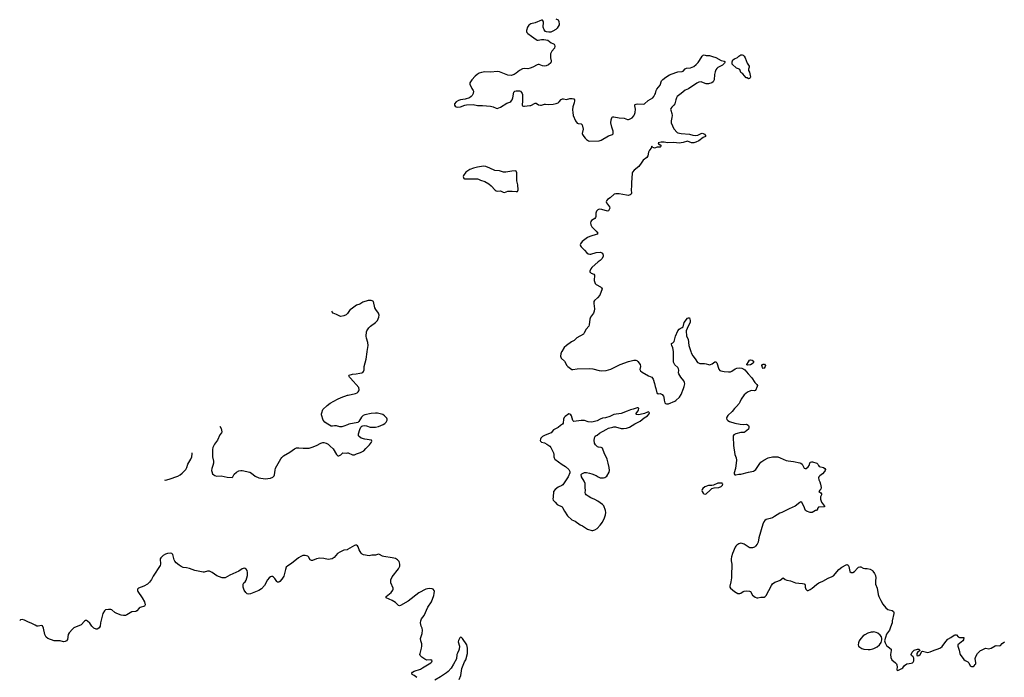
# Model space of a CAD drawing. Header units: inches. Extents: x 1793664 to 1898134, y 335751 to 468181.
# Tile 23 of 33: x 1823757 to 1842503, y 413794 to 426315. Entities that reach past the tile are written whole.
import ezdxf

# ---------------------------------------------------------------- set-up
doc = ezdxf.new("R2010")
doc.units = ezdxf.units.IN
doc.header["$MEASUREMENT"] = 0
for name, color, linetype in [('B8421', 7, 'Continuous'), ('B8422', 7, 'Continuous'), ('B8431', 7, 'Continuous'), ('B8432', 7, 'Continuous'), ('B8441', 7, 'Continuous')]:
    doc.layers.add(name, color=color, linetype=linetype)

msp = doc.modelspace()

# ---------------------------------------------------------------- linework, layer by layer
at = {"layer": 'B8421', "color": 6, "elevation": 300}
for points in [[(1830000, 418603), (1829930, 418573), (1829890, 418563), (1829870, 418563), (1829850, 418564), (1829790, 418583), (1829750, 418582), (1829710, 418574), (1829690, 418576), (1829593, 418633), (1829569, 418650), (1829535, 418690), (1829504, 418790), (1829504, 418810), (1829507, 418830), (1829530, 418891), (1829610, 418968), (1829669, 419011), (1829810, 419092), (1829877, 419123), (1830000, 419163)], [(1827567, 418576), (1827592, 418530), (1827606, 418470), (1827597, 418450), (1827567, 418413), (1827523, 418310), (1827465, 418235), (1827450, 418210), (1827435, 418170), (1827428, 418130), (1827430, 417990), (1827446, 417910), (1827447, 417870), (1827437, 417830), (1827415, 417770), (1827410, 417730), (1827413, 417713), (1827430, 417671), (1827450, 417650), (1827470, 417638), (1827506, 417626), (1827590, 417629), (1827710, 417608), (1827799, 417601), (1827813, 417610), (1827840, 417660), (1827883, 417697), (1827930, 417724), (1827970, 417733), (1827990, 417733), (1828138, 417698), (1828170, 417681), (1828243, 417623), (1828310, 417594), (1828430, 417576), (1828532, 417588), (1828574, 417606), (1828599, 417630), (1828610, 417651), (1828619, 417741), (1828630, 417779), (1828730, 417954), (1828750, 417981), (1828782, 418010), (1828900, 418080), (1828990, 418144), (1829030, 418161), (1829070, 418166), (1829154, 418154), (1829270, 418156), (1829326, 418174), (1829410, 418210), (1829490, 418255), (1829530, 418266), (1829550, 418267), (1829590, 418255), (1829630, 418232), (1829670, 418196), (1829722, 418142), (1829790, 418035), (1829812, 418012), (1829832, 418012), (1829870, 418028), (1829910, 418066), (1829970, 418060), (1830000, 418066)], [(1826513, 417553), (1826530, 417550), (1826605, 417565), (1826770, 417627), (1826810, 417649), (1826850, 417680), (1826918, 417750), (1826937, 417790), (1826956, 417850), (1827015, 417945), (1827031, 417989), (1827043, 418050), (1827042, 418066)], [(1830000, 416228), (1829990, 416222), (1829930, 416217), (1829850, 416176), (1829810, 416150), (1829744, 416076), (1829707, 416053), (1829670, 416041), (1829630, 416040), (1829550, 416059), (1829470, 416061), (1829410, 416050), (1829330, 416017), (1829310, 416016), (1829289, 416030), (1829254, 416090), (1829240, 416100), (1829195, 416115), (1829150, 416112), (1829110, 416097), (1829066, 416070), (1828930, 415961), (1828862, 415918), (1828830, 415890), (1828815, 415850), (1828800, 415770), (1828783, 415717), (1828750, 415661), (1828710, 415618), (1828690, 415608), (1828668, 415608), (1828650, 415619), (1828617, 415677), (1828590, 415704), (1828570, 415713), (1828554, 415714), (1828530, 415707), (1828507, 415690), (1828474, 415650), (1828418, 415542), (1828362, 415478), (1828310, 415446), (1828150, 415386), (1828110, 415376), (1828090, 415381), (1828060, 415410), (1828030, 415455), (1828014, 415510), (1828013, 415570), (1828024, 415590), (1828050, 415615), (1828070, 415642), (1828092, 415730), (1828093, 415790), (1828087, 415827), (1828070, 415855), (1828050, 415868), (1828030, 415870), (1827990, 415858), (1827930, 415817), (1827759, 415741), (1827670, 415691), (1827633, 415687), (1827610, 415690), (1827510, 415725), (1827424, 415790), (1827370, 415817), (1827330, 415814), (1827270, 415795), (1827250, 415796), (1827090, 415828), (1826987, 415867), (1826930, 415881), (1826870, 415888), (1826830, 415902), (1826790, 415928), (1826735, 415975), (1826710, 416003), (1826697, 416030), (1826672, 416130), (1826662, 416142), (1826651, 416151), (1826630, 416157), (1826570, 416154), (1826530, 416138), (1826489, 416111), (1826443, 416070), (1826432, 416050), (1826429, 416030), (1826438, 415970), (1826438, 415950), (1826430, 415921), (1826299, 415721), (1826264, 415656), (1826230, 415605), (1826190, 415568), (1826121, 415530), (1826021, 415490), (1826000, 415470), (1825999, 415450), (1826009, 415430), (1826088, 415310), (1826130, 415230), (1826143, 415177), (1826134, 415150), (1826050, 415124), (1826030, 415110), (1825990, 415061), (1825971, 415049), (1825890, 415043), (1825799, 414981), (1825770, 414970), (1825731, 414971), (1825690, 414979), (1825609, 415009), (1825569, 415029), (1825510, 415077), (1825490, 415085), (1825447, 415087), (1825390, 415076), (1825370, 415063), (1825342, 415010), (1825294, 414830), (1825287, 414770), (1825270, 414736), (1825245, 414715), (1825230, 414710), (1825210, 414712), (1825170, 414732), (1825130, 414770), (1825090, 414824), (1825050, 414861), (1825030, 414876), (1825010, 414878), (1824990, 414862), (1824927, 414793), (1824790, 414734), (1824761, 414710), (1824701, 414639), (1824682, 414610), (1824670, 414515), (1824650, 414487), (1824625, 414475), (1824590, 414471), (1824530, 414490), (1824413, 414487), (1824294, 414534), (1824260, 414560), (1824235, 414610), (1824210, 414730), (1824190, 414773), (1824170, 414780), (1824110, 414767), (1824083, 414770), (1824050, 414784), (1823990, 414821), (1823910, 414848), (1823850, 414885), (1823806, 414894), (1823770, 414886), (1823757, 414879)]]:
    msp.add_lwpolyline(points, dxfattribs=at)
at = {"layer": 'B8422', "color": 6, "elevation": 300}
msp.add_lwpolyline([(1830000, 420724), (1829999, 420721), (1829970, 420694), (1829930, 420674), (1829870, 420664), (1829850, 420669), (1829790, 420704), (1829722, 420730), (1829704, 420750), (1829698, 420765)], dxfattribs=at)
at = {"layer": 'B8431', "color": 6, "elevation": 300}
for points in [[(1830000, 419163), (1830010, 419166), (1830150, 419196), (1830181, 419210), (1830203, 419230), (1830214, 419250), (1830218, 419270), (1830212, 419310), (1830052, 419490), (1830036, 419510), (1830024, 419536), (1830028, 419550), (1830090, 419568), (1830166, 419574), (1830230, 419588), (1830269, 419591), (1830290, 419598), (1830305, 419615), (1830314, 419646), (1830317, 419710), (1830355, 419850), (1830370, 419990), (1830371, 420000)], [(1834079, 420000), (1834073, 419990), (1834058, 419950), (1834056, 419910), (1834069, 419869), (1834130, 419813), (1834173, 419730), (1834190, 419713), (1834270, 419657), (1834290, 419654), (1834370, 419669), (1834612, 419672), (1834670, 419667), (1834790, 419633), (1834830, 419630), (1834922, 419638), (1835010, 419660), (1835190, 419751), (1835350, 419809), (1835450, 419830), (1835490, 419831), (1835505, 419825), (1835528, 419808), (1835571, 419750), (1835575, 419710), (1835566, 419654), (1835575, 419630), (1835610, 419603), (1835730, 419535), (1835790, 419507), (1835818, 419470), (1835846, 419390), (1835854, 419334), (1835870, 419290), (1835890, 419212), (1835910, 419192), (1835950, 419195), (1835990, 419181), (1836016, 419150), (1836022, 419130), (1836024, 419070), (1836042, 419022), (1836051, 419010), (1836070, 419000), (1836110, 419003), (1836230, 419053), (1836250, 419066), (1836320, 419130), (1836350, 419176), (1836396, 419290), (1836410, 419330), (1836418, 419382), (1836415, 419410), (1836402, 419442), (1836347, 419507), (1836307, 419570), (1836302, 419590), (1836304, 419644), (1836300, 419670), (1836287, 419690), (1836230, 419746), (1836215, 419770), (1836208, 419792), (1836204, 419850), (1836208, 419970), (1836203, 420000)], [(1836533, 420000), (1836543, 419970), (1836573, 419913), (1836617, 419857), (1836663, 419790), (1836679, 419779), (1836708, 419768), (1836792, 419770), (1836824, 419764), (1836870, 419747), (1836890, 419745), (1836910, 419749), (1836938, 419762), (1836990, 419801), (1837010, 419803), (1837030, 419781), (1837070, 419659), (1837090, 419638), (1837108, 419628), (1837170, 419616), (1837250, 419609), (1837287, 419613), (1837315, 419625), (1837380, 419670), (1837410, 419683), (1837470, 419687), (1837503, 419683), (1837543, 419663), (1837566, 419646), (1837625, 419570), (1837698, 419498), (1837756, 419410), (1837792, 419370), (1837802, 419350), (1837800, 419330), (1837766, 419254), (1837750, 419247), (1837693, 419253), (1837670, 419250), (1837616, 419224), (1837549, 419170), (1837492, 419090), (1837470, 419030), (1837458, 419010), (1837404, 418950), (1837366, 418914), (1837323, 418857), (1837239, 418781), (1837220, 418750), (1837215, 418730), (1837223, 418703), (1837241, 418681), (1837270, 418666), (1837370, 418631), (1837472, 418612), (1837530, 418607), (1837590, 418611), (1837608, 418608), (1837630, 418590), (1837640, 418570), (1837641, 418550), (1837630, 418516), (1837570, 418465), (1837550, 418456), (1837490, 418456), (1837390, 418433), (1837353, 418410), (1837340, 418390), (1837338, 418370), (1837348, 418208), (1837375, 418035), (1837400, 417970), (1837407, 417930), (1837383, 417770), (1837359, 417690), (1837357, 417670), (1837370, 417651), (1837390, 417648), (1837450, 417663), (1837490, 417663), (1837630, 417703), (1837730, 417719), (1837750, 417730), (1837770, 417752), (1837850, 417867), (1837870, 417889), (1837922, 417930), (1838008, 417972), (1838090, 417990), (1838190, 417992), (1838236, 417976), (1838350, 417924), (1838390, 417915), (1838490, 417904), (1838610, 417878), (1838630, 417870), (1838653, 417850), (1838668, 417830), (1838690, 417778), (1838710, 417768), (1838730, 417771), (1838770, 417802), (1838786, 417830), (1838798, 417870), (1838810, 417893), (1838830, 417899), (1838850, 417896), (1838933, 417873), (1838953, 417853), (1838965, 417825), (1838978, 417810), (1839058, 417790), (1839086, 417770), (1839096, 417750), (1839093, 417730), (1839082, 417710), (1839042, 417670), (1838990, 417630), (1838974, 417610), (1838966, 417590), (1838974, 417554), (1838993, 417513), (1839005, 417470), (1839017, 417410), (1839010, 417375), (1838990, 417357), (1838971, 417330), (1839010, 417305), (1839021, 417290), (1839020, 417270), (1839004, 417230), (1839002, 417210), (1839006, 417186), (1839024, 417130), (1839081, 417050), (1839077, 417043), (1838966, 417034), (1838948, 417010), (1838947, 416993), (1838928, 416972), (1838910, 416969), (1838846, 416934), (1838809, 416929), (1838735, 416955), (1838715, 416970), (1838688, 417050), (1838650, 417121), (1838630, 417135), (1838610, 417125), (1838524, 417050), (1838410, 417005), (1838270, 416932), (1838230, 416917), (1838130, 416853), (1838090, 416832), (1838044, 416816), (1837970, 416798), (1837941, 416779), (1837924, 416756), (1837906, 416710), (1837828, 416448), (1837815, 416370), (1837797, 416330), (1837767, 416290), (1837745, 416275), (1837710, 416262), (1837690, 416257), (1837659, 416259), (1837645, 416265), (1837550, 416332), (1837510, 416344), (1837490, 416346), (1837450, 416334), (1837410, 416310), (1837389, 416290), (1837376, 416270), (1837328, 416150), (1837309, 416090), (1837302, 416050), (1837302, 416010), (1837313, 415950), (1837315, 415910), (1837307, 415767), (1837308, 415690), (1837295, 415610), (1837275, 415530), (1837276, 415510), (1837288, 415490), (1837366, 415426), (1837430, 415391), (1837470, 415391), (1837490, 415399), (1837530, 415428), (1837550, 415434), (1837590, 415438), (1837650, 415436), (1837670, 415426), (1837710, 415361), (1837759, 415319), (1837790, 415310), (1837810, 415310), (1837870, 415320), (1837930, 415323), (1837950, 415333), (1837970, 415355), (1838070, 415544), (1838090, 415571), (1838132, 415608), (1838190, 415622), (1838235, 415645), (1838290, 415691), (1838330, 415656), (1838361, 415641), (1838430, 415630), (1838530, 415596), (1838590, 415586), (1838663, 415583), (1838694, 415574), (1838705, 415565), (1838713, 415550), (1838713, 415510), (1838722, 415470), (1838750, 415450), (1838770, 415449), (1838810, 415465), (1838847, 415490), (1838930, 415564), (1838969, 415591), (1839050, 415624), (1839150, 415684), (1839227, 415713), (1839250, 415726), (1839353, 415850), (1839410, 415894), (1839490, 415938), (1839510, 415944), (1839533, 415930), (1839546, 415906), (1839564, 415810), (1839590, 415787), (1839619, 415790), (1839650, 415807), (1839710, 415875), (1839730, 415891), (1839750, 415898), (1839770, 415898), (1839815, 415875), (1839850, 415866), (1839890, 415866), (1839950, 415856), (1839991, 415830), (1840000, 415817)], [(1830000, 418066), (1830010, 418067), (1830090, 418033), (1830110, 418028), (1830130, 418029), (1830170, 418048), (1830248, 418072), (1830312, 418108), (1830347, 418150), (1830419, 418221), (1830454, 418270), (1830461, 418290), (1830452, 418312), (1830330, 418326), (1830259, 418350), (1830217, 418377), (1830209, 418390), (1830210, 418430), (1830232, 418510), (1830250, 418556), (1830270, 418575), (1830290, 418584), (1830330, 418588), (1830362, 418582), (1830430, 418555), (1830530, 418559), (1830590, 418570), (1830675, 418605), (1830711, 418629), (1830732, 418650), (1830755, 418690), (1830756, 418710), (1830748, 418728), (1830705, 418770), (1830670, 418796), (1830647, 418807), (1830570, 418824), (1830530, 418826), (1830450, 418820), (1830330, 418794), (1830299, 418781), (1830266, 418750), (1830215, 418665), (1830194, 418646), (1830026, 418614), (1830000, 418603)], [(1831315, 413790), (1831270, 413829), (1831232, 413850), (1831222, 413870), (1831234, 413890), (1831270, 413910), (1831388, 413952), (1831427, 413973), (1831583, 414070), (1831603, 414090), (1831609, 414110), (1831585, 414125), (1831510, 414123), (1831470, 414138), (1831415, 414175), (1831384, 414210), (1831378, 414230), (1831380, 414250), (1831409, 414350), (1831414, 414390), (1831411, 414430), (1831392, 414490), (1831391, 414530), (1831399, 414570), (1831421, 414630), (1831429, 414690), (1831419, 414730), (1831401, 414770), (1831389, 414831), (1831393, 414870), (1831410, 414910), (1831460, 414970), (1831528, 415132), (1831598, 415230), (1831639, 415350), (1831650, 415390), (1831652, 415432), (1831647, 415450), (1831632, 415470), (1831610, 415481), (1831550, 415484), (1831487, 415470), (1831356, 415404), (1831150, 415247), (1831010, 415159), (1830990, 415157), (1830970, 415164), (1830910, 415217), (1830850, 415256), (1830734, 415310), (1830734, 415330), (1830827, 415410), (1830864, 415456), (1830869, 415470), (1830870, 415490), (1830825, 415590), (1830820, 415610), (1830823, 415650), (1830851, 415710), (1830970, 415858), (1830994, 415910), (1830994, 415950), (1830979, 415999), (1830950, 416032), (1830910, 416054), (1830850, 416070), (1830692, 416092), (1830662, 416102), (1830610, 416133), (1830590, 416140), (1830530, 416122), (1830463, 416117), (1830410, 416106), (1830304, 416124), (1830277, 416137), (1830258, 416158), (1830223, 416223), (1830200, 416280), (1830190, 416296), (1830170, 416312), (1830150, 416310), (1830130, 416301), (1830000, 416228)], [(1832125, 413750), (1832155, 413830), (1832175, 413965), (1832228, 414090), (1832253, 414130), (1832284, 414250), (1832281, 414350), (1832271, 414411), (1832190, 414534), (1832170, 414555), (1832150, 414559), (1832134, 414546), (1832110, 414498), (1832108, 414470), (1832128, 414390), (1832122, 414330), (1832118, 414310), (1832090, 414256), (1832082, 414230), (1832071, 414149), (1832016, 414044), (1831969, 413971), (1831912, 413908), (1831880, 413880), (1831770, 413802), (1831659, 413741)], [(1840000, 414656), (1839968, 414652), (1839907, 414633), (1839850, 414605), (1839819, 414581), (1839769, 414531), (1839743, 414490), (1839727, 414450), (1839724, 414410), (1839730, 414390), (1839750, 414365), (1839790, 414342), (1839830, 414330), (1839910, 414321), (1839950, 414326), (1840000, 414339)]]:
    msp.add_lwpolyline(points, dxfattribs=at)
for points in [[(1837616, 419736), (1837602, 419742), (1837598, 419750), (1837630, 419798), (1837655, 419830), (1837670, 419841), (1837705, 419830), (1837730, 419811), (1837731, 419790), (1837723, 419777), (1837670, 419744)], [(1837910, 419675), (1837899, 419690), (1837889, 419731), (1837898, 419750), (1837910, 419758), (1837936, 419756), (1837954, 419734), (1837953, 419710), (1837930, 419681)], [(1835510, 418925), (1835439, 418901), (1835386, 418890), (1835320, 418860), (1835210, 418820), (1835070, 418797), (1834990, 418760), (1834910, 418736), (1834854, 418726), (1834810, 418710), (1834750, 418678), (1834650, 418651), (1834580, 418660), (1834510, 418682), (1834450, 418681), (1834310, 418663), (1834290, 418681), (1834261, 418770), (1834250, 418790), (1834230, 418805), (1834210, 418808), (1834141, 418759), (1834121, 418739), (1834111, 418710), (1834105, 418635), (1834090, 418612), (1834051, 418589), (1834010, 418550), (1833917, 418503), (1833873, 418450), (1833859, 418441), (1833750, 418400), (1833710, 418377), (1833682, 418350), (1833670, 418330), (1833665, 418305), (1833671, 418290), (1833690, 418271), (1833750, 418256), (1833795, 418235), (1833850, 418193), (1833870, 418170), (1833919, 418070), (1833926, 418034), (1833925, 417990), (1833930, 417970), (1833945, 417950), (1834083, 417843), (1834150, 417805), (1834215, 417750), (1834233, 417713), (1834232, 417688), (1834200, 417610), (1834098, 417462), (1834076, 417444), (1834010, 417413), (1833953, 417370), (1833920, 417330), (1833913, 417227), (1833906, 417190), (1833911, 417170), (1833952, 417132), (1833990, 417085), (1834082, 417042), (1834093, 417030), (1834130, 416957), (1834188, 416870), (1834270, 416793), (1834330, 416764), (1834430, 416699), (1834470, 416681), (1834570, 416617), (1834649, 416589), (1834670, 416588), (1834710, 416600), (1834752, 416628), (1834810, 416688), (1834850, 416745), (1834890, 416830), (1834911, 416890), (1834918, 416930), (1834912, 416970), (1834876, 417056), (1834850, 417086), (1834766, 417150), (1834710, 417180), (1834630, 417214), (1834581, 417241), (1834544, 417270), (1834529, 417289), (1834525, 417310), (1834530, 417350), (1834524, 417410), (1834525, 417485), (1834507, 417527), (1834454, 417610), (1834450, 417654), (1834458, 417670), (1834470, 417676), (1834510, 417691), (1834550, 417694), (1834604, 417684), (1834652, 417670), (1834730, 417637), (1834771, 417610), (1834810, 417593), (1834870, 417590), (1834899, 417601), (1834934, 417626), (1834979, 417701), (1834989, 417730), (1834982, 417790), (1834964, 417870), (1834940, 417950), (1834886, 418070), (1834861, 418141), (1834850, 418157), (1834830, 418169), (1834775, 418175), (1834761, 418181), (1834720, 418220), (1834699, 418250), (1834693, 418310), (1834706, 418374), (1834714, 418386), (1834730, 418398), (1834750, 418405), (1834799, 418441), (1834921, 418510), (1834970, 418535), (1835050, 418558), (1835070, 418564), (1835103, 418563), (1835210, 418532), (1835250, 418529), (1835310, 418538), (1835370, 418559), (1835470, 418620), (1835570, 418673), (1835644, 418736), (1835710, 418771), (1835744, 418810), (1835748, 418830), (1835730, 418848), (1835710, 418844), (1835650, 418817), (1835570, 418799), (1835534, 418794), (1835498, 418798), (1835489, 418810), (1835529, 418870), (1835539, 418890), (1835542, 418910), (1835530, 418922)], [(1837113, 417493), (1837050, 417490), (1836967, 417453), (1836934, 417446), (1836870, 417446), (1836801, 417419), (1836765, 417390), (1836753, 417370), (1836745, 417350), (1836748, 417330), (1836770, 417299), (1836785, 417290), (1836810, 417281), (1836830, 417288), (1836900, 417360), (1836934, 417386), (1836978, 417402), (1837070, 417410), (1837115, 417430), (1837138, 417450), (1837146, 417470), (1837140, 417480), (1837130, 417490)]]:
    msp.add_lwpolyline(points, close=True, dxfattribs=at)
at = {"layer": 'B8432', "color": 6, "elevation": 300}
for points in [[(1833966, 426330), (1834011, 426310), (1834021, 426281), (1834028, 426230), (1834026, 426214), (1833990, 426156), (1833965, 426130), (1833910, 426095), (1833870, 426079), (1833830, 426075), (1833790, 426082), (1833770, 426092), (1833741, 426121), (1833722, 426170), (1833727, 426270), (1833723, 426290), (1833709, 426309), (1833689, 426309), (1833570, 426257), (1833490, 426234), (1833452, 426208), (1833427, 426170), (1833408, 426108), (1833406, 426090), (1833413, 426070), (1833433, 426050), (1833503, 426003), (1833590, 425935), (1833610, 425928), (1833630, 425928), (1833690, 425941), (1833738, 425938), (1833810, 425926), (1833873, 425873), (1833910, 425862), (1833930, 425850), (1833939, 425839), (1833948, 425810), (1833939, 425770), (1833890, 425715), (1833873, 425690), (1833863, 425663), (1833862, 425590), (1833877, 425530), (1833877, 425510), (1833870, 425495), (1833826, 425454), (1833783, 425437), (1833748, 425432), (1833710, 425439), (1833650, 425461), (1833630, 425463), (1833610, 425456), (1833528, 425410), (1833475, 425390), (1833430, 425382), (1833370, 425385), (1833330, 425378), (1833270, 425349), (1833210, 425298), (1833170, 425272), (1833115, 425255), (1833050, 425261), (1832890, 425320), (1832850, 425327), (1832730, 425317), (1832610, 425322), (1832550, 425311), (1832505, 425295), (1832466, 425274), (1832430, 425241), (1832364, 425170), (1832325, 425110), (1832325, 425090), (1832366, 425006), (1832390, 424970), (1832394, 424954), (1832392, 424910), (1832370, 424870), (1832350, 424850), (1832319, 424830), (1832241, 424799), (1832152, 424788), (1832110, 424776), (1832068, 424750), (1832037, 424710), (1832035, 424690), (1832048, 424670), (1832070, 424655), (1832090, 424649), (1832150, 424656), (1832230, 424688), (1832264, 424696), (1832390, 424699), (1832470, 424684), (1832570, 424684), (1832718, 424670), (1832774, 424654), (1832830, 424628), (1832850, 424624), (1832910, 424647), (1833030, 424724), (1833050, 424735), (1833090, 424747), (1833110, 424759), (1833131, 424789), (1833145, 424830), (1833168, 424932), (1833186, 424954), (1833210, 424962), (1833270, 424959), (1833290, 424951), (1833311, 424931), (1833323, 424910), (1833328, 424888), (1833330, 424770), (1833321, 424690), (1833330, 424676), (1833349, 424669), (1833370, 424667), (1833470, 424679), (1833490, 424684), (1833570, 424723), (1833590, 424725), (1833635, 424695), (1833670, 424685), (1833694, 424686), (1833750, 424707), (1833770, 424709), (1833830, 424702), (1833912, 424708), (1833970, 424720), (1834006, 424734), (1834029, 424751), (1834064, 424796), (1834090, 424808), (1834110, 424809), (1834170, 424796), (1834230, 424813), (1834276, 424816), (1834305, 424805), (1834317, 424790), (1834322, 424770), (1834316, 424730), (1834290, 424654), (1834284, 424596), (1834286, 424546), (1834296, 424490), (1834340, 424390), (1834370, 424345), (1834390, 424338), (1834450, 424331), (1834467, 424310), (1834482, 424230), (1834468, 424150), (1834474, 424130), (1834499, 424090), (1834520, 424060), (1834550, 424034), (1834588, 424008), (1834610, 424001), (1834790, 424011), (1834830, 424024), (1834970, 424105), (1835042, 424130), (1835056, 424144), (1835059, 424190), (1835029, 424269), (1835014, 424350), (1835018, 424410), (1835030, 424447), (1835040, 424460), (1835050, 424468), (1835070, 424467), (1835170, 424446), (1835263, 424443), (1835330, 424416), (1835350, 424416), (1835370, 424422), (1835415, 424445), (1835450, 424484), (1835464, 424510), (1835474, 424550), (1835480, 424610), (1835468, 424672), (1835468, 424692), (1835478, 424702), (1835493, 424707), (1835527, 424713), (1835634, 424706), (1835650, 424713), (1835725, 424775), (1835810, 424830), (1835829, 424851), (1835852, 424890), (1835861, 424910), (1835877, 424970), (1835888, 424990), (1835948, 425070), (1835979, 425150), (1836002, 425178), (1836057, 425223), (1836130, 425262), (1836250, 425309), (1836290, 425321), (1836373, 425327), (1836390, 425336), (1836430, 425378), (1836450, 425392), (1836530, 425401), (1836590, 425424), (1836639, 425461), (1836677, 425503), (1836702, 425538), (1836750, 425621), (1836770, 425639), (1836790, 425643), (1836830, 425631), (1836890, 425631), (1836950, 425617), (1837010, 425595), (1837110, 425535), (1837170, 425525), (1837191, 425510), (1837178, 425490), (1837136, 425450), (1837050, 425403), (1837030, 425387), (1837010, 425361), (1836996, 425324), (1836984, 425270), (1836979, 425170), (1836963, 425130), (1836934, 425110), (1836870, 425094), (1836830, 425096), (1836747, 425127), (1836730, 425130), (1836690, 425125), (1836650, 425109), (1836490, 425000), (1836430, 424972), (1836353, 424907), (1836297, 424870), (1836277, 424850), (1836264, 424830), (1836247, 424790), (1836230, 424710), (1836214, 424686), (1836170, 424650), (1836154, 424626), (1836149, 424610), (1836151, 424590), (1836172, 424530), (1836177, 424490), (1836174, 424450), (1836159, 424390), (1836161, 424350), (1836210, 424236), (1836273, 424170), (1836290, 424161), (1836350, 424150), (1836507, 424133), (1836574, 424114), (1836630, 424107), (1836665, 424115), (1836730, 424148), (1836753, 424153), (1836772, 424150), (1836796, 424136), (1836816, 424110), (1836811, 424090), (1836770, 424072), (1836687, 424010), (1836630, 423980), (1836591, 423970), (1836546, 423970), (1836470, 424004), (1836390, 423976), (1836310, 423964), (1836210, 423976), (1836090, 423971), (1836030, 423982), (1835970, 423986), (1835911, 423970), (1835918, 423950), (1835952, 423932), (1835967, 423910), (1835952, 423888), (1835894, 423886), (1835846, 423870), (1835830, 423873), (1835798, 423890), (1835790, 423906), (1835780, 423870), (1835750, 423830), (1835730, 423792), (1835715, 423725), (1835696, 423690), (1835630, 423639), (1835599, 423601), (1835542, 423518), (1835455, 423450), (1835423, 423410), (1835416, 423390), (1835406, 423210), (1835408, 423150), (1835398, 423078), (1835405, 423010), (1835398, 422990), (1835382, 422978), (1835350, 422970), (1835307, 422973), (1835170, 423000), (1835110, 423000), (1835076, 422990), (1834997, 422923), (1834946, 422890), (1834931, 422869), (1834926, 422850), (1834931, 422830), (1834987, 422750), (1834990, 422726), (1834982, 422698), (1834970, 422678), (1834950, 422669), (1834841, 422701), (1834790, 422705), (1834764, 422696), (1834738, 422670), (1834726, 422630), (1834725, 422570), (1834720, 422550), (1834704, 422530), (1834645, 422490), (1834632, 422470), (1834626, 422450), (1834634, 422410), (1834653, 422370), (1834679, 422339), (1834734, 422290), (1834766, 422250), (1834751, 422230), (1834613, 422187), (1834570, 422165), (1834464, 422090), (1834433, 422050), (1834429, 422030), (1834433, 422010), (1834445, 421990), (1834512, 421930), (1834556, 421876), (1834578, 421858), (1834610, 421850), (1834630, 421852), (1834730, 421882), (1834808, 421888), (1834830, 421884), (1834850, 421871), (1834862, 421850), (1834866, 421830), (1834863, 421810), (1834847, 421770), (1834810, 421731), (1834770, 421703), (1834650, 421598), (1834630, 421570), (1834613, 421530), (1834615, 421510), (1834622, 421502), (1834636, 421490), (1834686, 421470), (1834702, 421450), (1834697, 421350), (1834712, 421290), (1834731, 421270), (1834813, 421230), (1834835, 421210), (1834844, 421190), (1834801, 421070), (1834759, 421021), (1834703, 420970), (1834690, 420950), (1834686, 420910), (1834700, 420810), (1834694, 420766), (1834683, 420730), (1834641, 420679), (1834624, 420650), (1834612, 420610), (1834597, 420503), (1834590, 420479), (1834539, 420421), (1834505, 420350), (1834490, 420328), (1834362, 420258), (1834312, 420210), (1834261, 420179), (1834167, 420110), (1834126, 420074), (1834079, 420000)], [(1830371, 420000), (1830392, 420110), (1830388, 420170), (1830359, 420250), (1830351, 420290), (1830357, 420370), (1830366, 420394), (1830403, 420450), (1830438, 420482), (1830530, 420549), (1830567, 420590), (1830595, 420650), (1830600, 420690), (1830587, 420730), (1830536, 420796), (1830516, 420830), (1830490, 420949), (1830470, 420965), (1830450, 420971), (1830390, 420966), (1830290, 420936), (1830230, 420901), (1830170, 420877), (1830070, 420804), (1830050, 420795), (1830000, 420724)], [(1836203, 420000), (1836192, 420070), (1836170, 420110), (1836164, 420136), (1836169, 420151), (1836190, 420164), (1836216, 420190), (1836243, 420290), (1836288, 420390), (1836310, 420420), (1836330, 420437), (1836367, 420453), (1836387, 420470), (1836410, 420550), (1836470, 420629), (1836490, 420641), (1836510, 420637), (1836523, 420590), (1836522, 420550), (1836482, 420478), (1836449, 420391), (1836453, 420290), (1836485, 420230), (1836498, 420110), (1836533, 420000)]]:
    msp.add_lwpolyline(points, dxfattribs=at)
for points in [[(1837630, 425188), (1837610, 425206), (1837590, 425208), (1837525, 425285), (1837490, 425309), (1837465, 425365), (1837440, 425380), (1837404, 425390), (1837324, 425470), (1837322, 425510), (1837335, 425550), (1837368, 425570), (1837426, 425594), (1837450, 425618), (1837490, 425645), (1837510, 425645), (1837530, 425638), (1837550, 425622), (1837571, 425590), (1837607, 425487), (1837645, 425430), (1837645, 425410), (1837631, 425370), (1837631, 425350), (1837650, 425314), (1837662, 425250), (1837671, 425230), (1837662, 425210), (1837650, 425198)], [(1832590, 423525), (1832470, 423506), (1832394, 423486), (1832330, 423463), (1832251, 423410), (1832208, 423350), (1832202, 423330), (1832204, 423310), (1832211, 423291), (1832224, 423284), (1832428, 423288), (1832470, 423285), (1832490, 423279), (1832530, 423259), (1832610, 423232), (1832687, 423190), (1832731, 423151), (1832810, 423069), (1832830, 423055), (1832850, 423051), (1832910, 423055), (1832963, 423030), (1832990, 423026), (1833050, 423048), (1833070, 423051), (1833132, 423052), (1833210, 423043), (1833234, 423046), (1833243, 423057), (1833247, 423073), (1833243, 423170), (1833221, 423250), (1833221, 423401), (1833210, 423431), (1833190, 423437), (1833127, 423433), (1833010, 423410), (1832970, 423409), (1832890, 423437), (1832803, 423443), (1832710, 423491), (1832630, 423520)]]:
    msp.add_lwpolyline(points, close=True, dxfattribs=at)
at = {"layer": 'B8441', "color": 6, "elevation": 300}
for points in [[(1840000, 415817), (1840031, 415770), (1840051, 415730), (1840059, 415690), (1840051, 415630), (1840051, 415570), (1840081, 415490), (1840103, 415370), (1840114, 415334), (1840154, 415254), (1840191, 415190), (1840250, 415118), (1840288, 415088), (1840310, 415076), (1840370, 415066), (1840396, 415050), (1840401, 415030), (1840399, 415010), (1840371, 414870), (1840371, 414830), (1840336, 414750), (1840326, 414710), (1840316, 414690), (1840262, 414618), (1840224, 414490), (1840234, 414450), (1840263, 414403), (1840290, 414375), (1840346, 414330), (1840347, 414307), (1840336, 414230), (1840342, 414170), (1840365, 414125), (1840433, 414073), (1840450, 414050), (1840459, 414030), (1840465, 413990), (1840456, 413950), (1840458, 413938), (1840467, 413927), (1840490, 413931), (1840550, 413960), (1840570, 413977), (1840602, 414018), (1840648, 414052), (1840690, 414060), (1840730, 414062), (1840753, 414070), (1840770, 414084), (1840782, 414110), (1840779, 414159), (1840766, 414186), (1840739, 414210), (1840729, 414230), (1840750, 414275), (1840790, 414310), (1840851, 414331), (1840874, 414330), (1840893, 414313), (1840893, 414307), (1840850, 414269), (1840839, 414250), (1840835, 414230), (1840841, 414210), (1840850, 414205), (1840874, 414210), (1840901, 414230), (1840935, 414285), (1840948, 414292), (1841022, 414270), (1841050, 414269), (1841090, 414277), (1841170, 414310), (1841245, 414335), (1841290, 414357), (1841319, 414381), (1841390, 414476), (1841430, 414519), (1841488, 414552), (1841550, 414598), (1841570, 414605), (1841590, 414601), (1841626, 414566), (1841650, 414555), (1841715, 414555), (1841731, 414551), (1841725, 414510), (1841713, 414490), (1841621, 414410), (1841616, 414390), (1841645, 414310), (1841655, 414250), (1841666, 414226), (1841733, 414133), (1841755, 414115), (1841810, 414090), (1841830, 414071), (1841855, 414015), (1841864, 414004), (1841877, 413997), (1841910, 414000), (1841929, 414010), (1841950, 414035), (1841958, 414050), (1841960, 414070), (1841950, 414150), (1841964, 414190), (1841995, 414245), (1842030, 414288), (1842050, 414304), (1842070, 414310), (1842130, 414345), (1842150, 414350), (1842210, 414339), (1842250, 414346), (1842330, 414393), (1842350, 414401), (1842410, 414391), (1842430, 414401), (1842464, 414436), (1842510, 414468)], [(1840000, 414339), (1840016, 414344), (1840085, 414375), (1840126, 414410), (1840160, 414460), (1840173, 414510), (1840173, 414530), (1840163, 414563), (1840138, 414598), (1840095, 414635), (1840066, 414646), (1840010, 414657), (1840000, 414656)]]:
    msp.add_lwpolyline(points, dxfattribs=at)

doc.saveas('drawing.dxf')
